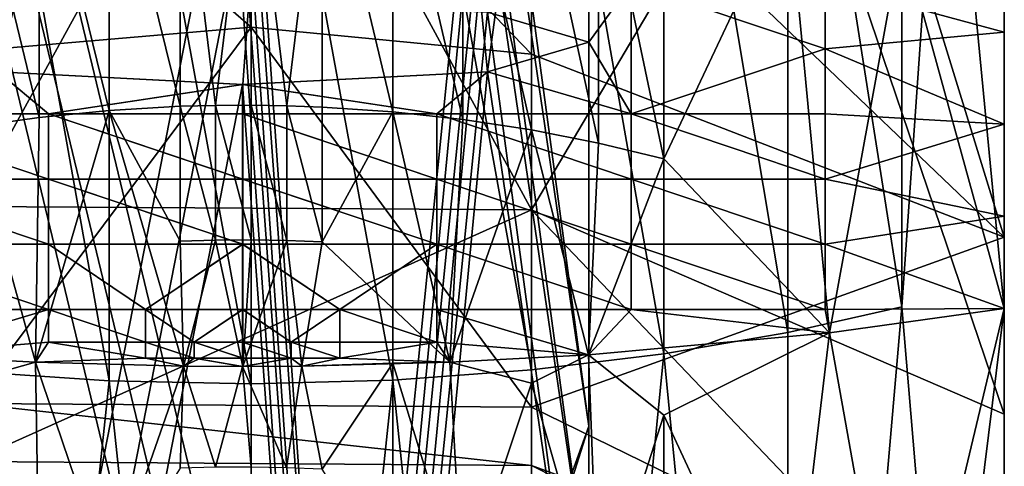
# Model space of a CAD drawing. Header units: millimetres. Extents: x 0 to 484, y -157 to 583.
# Tile 9 of 78: x 7.78 to 22, y 110.13 to 116.57. Entities that reach past the tile are written whole.
import ezdxf

# ---------------------------------------------------------------- set-up
doc = ezdxf.new("R2010")
doc.units = ezdxf.units.MM
doc.layers.add('Layer 01', color=7, linetype='Continuous', true_color=0x000000)

msp = doc.modelspace()

# ---------------------------------------------------------------- linework, layer by layer
at = {"layer": 'Layer 01'}
for points in [[(22, 151.535, 314.3), (22, 112.403, 296.512), (20.521, 127.779, 305.905)], [(22, 151.535, 314.3), (22, 115.064, 318.173), (22, 113.734, 307.343)], [(22, 113.734, 307.343), (22, 112.403, 296.512), (22, 151.535, 314.3)], [(22, 115.064, 318.173), (22, 151.535, 314.3), (22, 137.447, 326.309)], [(22, 137.447, 337.678), (22, 117.725, 339.834), (22, 116.394, 329.004)], [(22, 137.447, 326.309), (22, 137.447, 337.678), (22, 116.394, 329.004)], [(22, 116.394, 329.004), (22, 115.064, 318.173), (22, 137.447, 326.309)], [(7.464, 115.818, 324.313), (12.523, 136.512, 320.535), (6.967, 136.732, 322.328)], [(7.464, 115.818, 324.313), (11, 115.639, 322.859), (12.523, 136.512, 320.535)], [(12.523, 136.512, 320.535), (11, 115.639, 322.859), (14.536, 115.818, 324.313)], [(14.536, 115.818, 324.313), (16, 126.671, 326.542), (12.523, 136.512, 320.535)], [(21.999, 133.561, 468.766), (20.521, 112.429, 465.594), (21.999, 94.916, 452.419)], [(20.521, 123.069, 468.785), (20.521, 112.429, 465.594), (21.999, 133.561, 468.766)], [(21.999, 94.916, 452.419), (21.999, 118.803, 433.561), (21.999, 133.561, 468.766)], [(20.521, 127.779, 305.905), (22, 112.403, 296.512), (20.521, 117.778, 299.708)], [(16, 126.671, 326.542), (16, 116.249, 327.822), (14.536, 116.68, 331.331)], [(14.536, 115.818, 324.313), (16, 116.249, 327.822), (16, 126.671, 326.542)], [(18.962, 123.308, 385.293), (15.169, 119.965, 389.085), (21.999, 113.431, 390.484)], [(21.999, 113.431, 390.484), (21.999, 123.046, 383.156), (18.962, 123.308, 385.293)], [(20.521, 112.429, 465.594), (20.521, 123.069, 468.785), (18.875, 122.885, 469.739)], [(21.999, 121.715, 372.326), (21.999, 123.046, 383.156), (21.999, 113.431, 390.484)], [(18.875, 112.055, 466.492), (18.875, 122.885, 469.739), (17.083, 122.733, 470.527)], [(20.521, 112.429, 465.594), (18.875, 122.885, 469.739), (18.875, 112.055, 466.492)], [(17.083, 111.747, 467.232), (17.083, 122.733, 470.527), (15.169, 122.618, 471.117)], [(18.875, 112.055, 466.492), (17.083, 122.733, 470.527), (17.083, 111.747, 467.232)], [(9.072, 111.359, 468.163), (9.072, 122.541, 471.517), (7.064, 122.608, 471.174)], [(9.072, 111.359, 468.163), (7.064, 122.608, 471.174), (7.064, 111.494, 467.84)], [(15.169, 111.516, 467.787), (15.169, 122.618, 471.117), (13.168, 122.547, 471.488)], [(17.083, 111.747, 467.232), (15.169, 122.618, 471.117), (15.169, 111.516, 467.787)], [(11.122, 111.318, 468.263), (11.122, 122.521, 471.623), (9.072, 122.541, 471.517)], [(11.122, 111.318, 468.263), (9.072, 122.541, 471.517), (9.072, 111.359, 468.163)], [(13.168, 111.371, 468.136), (13.168, 122.547, 471.488), (11.122, 122.521, 471.623)], [(13.168, 111.371, 468.136), (11.122, 122.521, 471.623), (11.122, 111.318, 468.263)], [(15.169, 111.516, 467.787), (13.168, 122.547, 471.488), (13.168, 111.371, 468.136)], [(12.449, 100.866, 374.833), (7.464, 121.557, 371.033), (10.999, 121.735, 372.487)], [(10.999, 121.735, 372.487), (14.535, 121.557, 371.033), (12.449, 100.866, 374.833)], [(21.999, 113.431, 390.484), (21.999, 110.084, 381.503), (21.999, 121.715, 372.326)], [(21.999, 110.084, 363.113), (21.999, 121.715, 372.326), (21.999, 110.084, 381.503)], [(21.999, 121.715, 372.326), (21.999, 110.084, 363.113), (21.999, 120.385, 361.495)], [(12.449, 100.866, 374.833), (6.906, 100.632, 372.934), (7.464, 121.557, 371.033)], [(14.535, 121.557, 371.033), (15.999, 110.704, 368.804), (12.449, 100.866, 374.833)], [(15.999, 110.704, 368.804), (14.535, 121.557, 371.033), (15.999, 121.126, 367.524)], [(7.064, 113.876, 422.927), (7.064, 120.988, 430.774), (11.122, 121.27, 430.414)], [(15.169, 113.828, 422.957), (7.064, 113.876, 422.927), (11.122, 121.27, 430.414)], [(11.122, 121.27, 430.414), (15.169, 120.953, 430.819), (15.169, 113.828, 422.957)], [(15.999, 110.704, 368.804), (15.999, 121.126, 367.524), (14.535, 120.695, 364.015)], [(18.875, 120.087, 431.923), (15.169, 113.828, 422.957), (15.169, 120.953, 430.819)], [(6.966, 99.922, 367.15), (10.999, 120.516, 362.561), (7.464, 120.695, 364.015)], [(12.522, 99.702, 365.357), (14.535, 120.695, 364.015), (10.999, 120.516, 362.561)], [(15.999, 110.704, 368.804), (14.535, 120.695, 364.015), (12.522, 99.702, 365.357)], [(6.966, 99.922, 367.15), (12.522, 99.702, 365.357), (10.999, 120.516, 362.561)], [(21.999, 119.055, 350.665), (21.999, 120.385, 361.495), (21.999, 110.084, 363.113)], [(11.122, 116.465, 393.09), (11.122, 120.277, 389.494), (7.064, 119.999, 389.13)], [(15.169, 116.075, 392.754), (15.169, 119.965, 389.085), (11.122, 120.277, 389.494)], [(15.169, 116.075, 392.754), (11.122, 120.277, 389.494), (11.122, 116.465, 393.09)], [(18.875, 120.087, 431.923), (21.999, 110.878, 424.811), (15.169, 113.828, 422.957)], [(21.999, 118.803, 433.561), (21.999, 110.878, 424.811), (18.875, 120.087, 431.923)], [(11.122, 116.465, 393.09), (7.064, 119.999, 389.13), (7.064, 116.118, 392.791)], [(21.999, 113.431, 390.484), (15.169, 119.965, 389.085), (15.169, 116.075, 392.754)], [(9.073, 115.263, 293.865), (8.061, 119.39, 297.621), (9.073, 119.479, 297.506)], [(10.095, 115.322, 293.804), (9.073, 119.479, 297.506), (10.095, 119.53, 297.439)], [(10.095, 115.322, 293.804), (9.073, 115.263, 293.865), (9.073, 119.479, 297.506)], [(11.123, 119.545, 297.42), (10.609, 115.335, 293.79), (10.095, 119.53, 297.439)], [(10.095, 119.53, 297.439), (10.609, 115.335, 293.79), (10.095, 115.322, 293.804)], [(10.609, 115.335, 293.79), (11.123, 119.545, 297.42), (11.123, 115.338, 293.787)], [(11.123, 119.545, 297.42), (11.636, 115.33, 293.795), (11.123, 115.338, 293.787)], [(12.149, 119.521, 297.451), (11.636, 115.33, 293.795), (11.123, 119.545, 297.42)], [(11.636, 115.33, 293.795), (12.149, 119.521, 297.451), (12.149, 115.312, 293.815)], [(13.169, 115.243, 293.886), (12.149, 115.312, 293.815), (12.149, 119.521, 297.451)], [(13.169, 115.243, 293.886), (12.149, 119.521, 297.451), (13.169, 119.461, 297.529)], [(14.178, 115.132, 294.001), (13.169, 115.243, 293.886), (13.169, 119.461, 297.529)], [(14.178, 115.132, 294.001), (13.169, 119.461, 297.529), (14.178, 119.363, 297.655)], [(8.061, 115.162, 293.97), (7.065, 119.265, 297.783), (8.061, 119.39, 297.621)], [(9.073, 115.263, 293.865), (8.061, 115.162, 293.97), (8.061, 119.39, 297.621)], [(15.169, 114.981, 294.158), (14.178, 115.132, 294.001), (14.178, 119.363, 297.655)], [(15.169, 114.981, 294.158), (14.178, 119.363, 297.655), (15.169, 119.23, 297.828)], [(8.061, 115.162, 293.97), (7.065, 115.02, 294.116), (7.065, 119.265, 297.783)], [(12.449, 98.427, 354.983), (7.464, 119.118, 351.182), (10.999, 119.297, 352.636)], [(10.999, 119.297, 352.636), (14.535, 119.118, 351.182), (12.449, 98.427, 354.983)], [(16.14, 114.79, 294.355), (15.169, 114.981, 294.158), (15.169, 119.23, 297.828)], [(16.14, 114.79, 294.355), (15.169, 119.23, 297.828), (16.14, 119.062, 298.045)], [(12.449, 98.427, 354.983), (6.906, 98.194, 353.084), (7.464, 119.118, 351.182)], [(14.535, 119.118, 351.182), (15.999, 108.266, 348.953), (12.449, 98.427, 354.983)], [(15.999, 108.266, 348.953), (14.535, 119.118, 351.182), (15.999, 118.687, 347.673)], [(17.083, 114.563, 294.59), (16.14, 114.79, 294.355), (16.14, 119.062, 298.045)], [(17.083, 114.563, 294.59), (16.14, 119.062, 298.045), (17.083, 118.862, 298.304)], [(21.999, 119.055, 350.665), (21.999, 110.084, 363.113), (21.999, 117.725, 339.834)], [(18.876, 118.372, 298.939), (17.083, 114.563, 294.59), (17.083, 118.862, 298.304)], [(21.999, 110.878, 424.811), (21.999, 118.803, 433.561), (21.999, 94.916, 452.419)], [(15.999, 108.266, 348.953), (15.999, 118.687, 347.673), (14.535, 118.256, 344.164)], [(18.876, 118.372, 298.939), (19.474, 112.052, 293.652), (17.083, 114.563, 294.59)], [(19.474, 112.052, 293.652), (18.876, 118.372, 298.939), (20.521, 117.778, 299.708)], [(6.966, 97.484, 347.299), (10.999, 118.078, 342.71), (7.464, 118.256, 344.164)], [(12.522, 97.263, 345.506), (14.535, 118.256, 344.164), (10.999, 118.078, 342.71)], [(15.999, 108.266, 348.953), (14.535, 118.256, 344.164), (12.522, 97.263, 345.506)], [(6.966, 97.484, 347.299), (12.522, 97.263, 345.506), (10.999, 118.078, 342.71)], [(19.474, 112.052, 293.652), (20.521, 117.778, 299.708), (22, 112.403, 296.512)], [(19.414, 117.095, 334.713), (21.999, 117.725, 339.834), (21.999, 116.394, 329.004)], [(19.415, 117.095, 334.713), (22, 116.394, 329.004), (22, 117.725, 339.834)], [(21.999, 117.725, 339.834), (21.999, 110.084, 363.113), (21.999, 101.826, 344.723)], [(21.999, 101.826, 344.723), (21.999, 116.394, 329.004), (21.999, 117.725, 339.834)], [(15.999, 116.249, 327.822), (14.535, 116.68, 331.331), (16.609, 117.095, 334.713)], [(16, 116.249, 327.822), (16.61, 117.095, 334.713), (14.536, 116.68, 331.331)], [(16.609, 117.095, 334.713), (16.609, 115.213, 319.388), (15.999, 116.249, 327.822)], [(16.61, 117.095, 334.713), (16, 116.249, 327.822), (16.61, 115.213, 319.388)], [(19.414, 116.154, 327.05), (16.609, 117.095, 334.713), (19.414, 117.095, 334.713)], [(16.609, 115.213, 319.388), (16.609, 117.095, 334.713), (19.414, 116.154, 327.05)], [(19.415, 116.154, 327.05), (19.415, 117.095, 334.713), (16.61, 117.095, 334.713)], [(16.61, 115.213, 319.388), (19.415, 116.154, 327.05), (16.61, 117.095, 334.713)], [(21.999, 116.394, 329.004), (19.414, 116.154, 327.05), (19.414, 117.095, 334.713)], [(22, 116.394, 329.004), (19.415, 117.095, 334.713), (19.415, 116.154, 327.05)], [(12.449, 95.989, 335.132), (7.464, 116.68, 331.331), (10.999, 116.859, 332.785)], [(10.999, 116.859, 332.785), (14.535, 116.68, 331.331), (12.449, 95.989, 335.132)], [(12.449, 95.989, 335.132), (6.906, 95.756, 333.233), (7.464, 116.68, 331.331)], [(14.535, 116.68, 331.331), (15.999, 105.827, 329.102), (12.449, 95.989, 335.132)], [(15.999, 105.827, 329.102), (14.535, 116.68, 331.331), (15.999, 116.249, 327.822)], [(11.122, 116.465, 393.09), (7.064, 116.118, 392.791), (7.064, 111.033, 402.106)], [(7.064, 111.033, 402.106), (15.169, 110.979, 402.089), (11.122, 116.465, 393.09)], [(15.169, 110.979, 402.089), (15.169, 116.075, 392.754), (11.122, 116.465, 393.09)], [(21.999, 116.394, 329.004), (21.999, 115.064, 318.173), (19.414, 116.154, 327.05)], [(22, 116.394, 329.004), (19.415, 116.154, 327.05), (22, 115.064, 318.173)], [(21.999, 101.826, 326.333), (21.999, 115.064, 318.173), (21.999, 116.394, 329.004)], [(21.999, 101.826, 344.723), (21.999, 101.826, 326.333), (21.999, 116.394, 329.004)], [(14.535, 115.818, 324.313), (15.999, 116.249, 327.822), (16.609, 115.213, 319.388)], [(15.999, 105.827, 329.102), (15.999, 116.249, 327.822), (14.535, 115.818, 324.313)], [(14.536, 115.818, 324.313), (16.61, 115.213, 319.388), (16, 116.249, 327.822)], [(15.169, 110.979, 402.089), (21.999, 113.431, 390.484), (15.169, 116.075, 392.754)], [(16.609, 115.213, 319.388), (19.414, 116.154, 327.05), (19.414, 115.213, 319.388)], [(16.61, 115.213, 319.388), (19.415, 115.213, 319.388), (19.415, 116.154, 327.05)], [(19.414, 116.154, 327.05), (21.999, 115.064, 318.173), (19.414, 115.213, 319.388)], [(19.415, 116.154, 327.05), (19.415, 115.213, 319.388), (22, 115.064, 318.173)], [(8.194, 115.213, 319.388), (5.389, 115.213, 319.388), (7.464, 115.818, 324.313)], [(8.195, 115.213, 319.388), (7.464, 115.818, 324.313), (5.39, 115.213, 319.388)], [(6.966, 95.045, 327.449), (10.999, 115.639, 322.859), (7.464, 115.818, 324.313)], [(7.464, 115.818, 324.313), (8.195, 115.213, 319.388), (11, 115.639, 322.859)], [(7.464, 115.818, 324.313), (10.999, 115.639, 322.859), (8.194, 115.213, 319.388)], [(10.999, 115.639, 322.859), (14.535, 115.818, 324.313), (13.804, 115.213, 319.388)], [(12.522, 94.825, 325.656), (14.535, 115.818, 324.313), (10.999, 115.639, 322.859)], [(11, 115.639, 322.859), (13.805, 115.213, 319.388), (14.536, 115.818, 324.313)], [(15.999, 105.827, 329.102), (14.535, 115.818, 324.313), (12.522, 94.825, 325.656)], [(16.609, 115.213, 319.388), (13.804, 115.213, 319.388), (14.535, 115.818, 324.313)], [(16.61, 115.213, 319.388), (14.536, 115.818, 324.313), (13.805, 115.213, 319.388)], [(6.966, 95.045, 327.449), (12.522, 94.825, 325.656), (10.999, 115.639, 322.859)], [(8.194, 115.213, 319.388), (10.999, 115.639, 322.859), (10.999, 115.213, 319.388)], [(8.195, 115.213, 319.388), (11, 115.213, 319.388), (11, 115.639, 322.859)], [(10.999, 115.213, 319.388), (10.999, 115.639, 322.859), (13.804, 115.213, 319.388)], [(11, 115.213, 319.388), (13.805, 115.213, 319.388), (11, 115.639, 322.859)], [(10.609, 113.391, 291.805), (10.095, 115.322, 293.804), (10.609, 115.335, 293.79)], [(11.123, 113.394, 291.802), (10.609, 115.335, 293.79), (11.123, 115.338, 293.787)], [(11.123, 113.394, 291.802), (10.609, 113.391, 291.805), (10.609, 115.335, 293.79)], [(11.636, 113.386, 291.81), (11.123, 113.394, 291.802), (11.123, 115.338, 293.787)], [(11.636, 113.386, 291.81), (11.123, 115.338, 293.787), (11.636, 115.33, 293.795)], [(8.194, 114.272, 311.725), (5.389, 114.272, 311.725), (5.389, 115.213, 319.388)], [(8.194, 114.272, 311.725), (5.389, 115.213, 319.388), (8.194, 115.213, 319.388)], [(8.195, 114.272, 311.725), (8.195, 115.213, 319.388), (5.39, 115.213, 319.388)], [(8.195, 114.272, 311.725), (5.39, 115.213, 319.388), (5.39, 114.272, 311.725)], [(8.006, 111.628, 290.197), (8.061, 115.162, 293.97), (9.073, 115.263, 293.865)], [(8.006, 111.628, 290.197), (9.073, 115.263, 293.865), (10.145, 111.573, 289.753)], [(10.999, 114.272, 311.725), (8.194, 114.272, 311.725), (8.194, 115.213, 319.388)], [(10.999, 114.272, 311.725), (8.194, 115.213, 319.388), (10.999, 115.213, 319.388)], [(11, 114.272, 311.725), (11, 115.213, 319.388), (8.195, 115.213, 319.388)], [(11, 114.272, 311.725), (8.195, 115.213, 319.388), (8.195, 114.272, 311.725)], [(9.073, 115.263, 293.865), (10.095, 115.322, 293.804), (10.095, 113.377, 291.818)], [(10.145, 111.573, 289.753), (9.073, 115.263, 293.865), (10.095, 113.377, 291.818)], [(10.609, 113.391, 291.805), (10.095, 113.377, 291.818), (10.095, 115.322, 293.804)], [(13.804, 114.272, 311.725), (10.999, 114.272, 311.725), (10.999, 115.213, 319.388)], [(13.804, 114.272, 311.725), (10.999, 115.213, 319.388), (13.804, 115.213, 319.388)], [(13.805, 114.272, 311.725), (13.805, 115.213, 319.388), (11, 115.213, 319.388)], [(13.805, 114.272, 311.725), (11, 115.213, 319.388), (11, 114.272, 311.725)], [(12.149, 113.366, 291.828), (11.636, 113.386, 291.81), (11.636, 115.33, 293.795)], [(12.149, 113.366, 291.828), (11.636, 115.33, 293.795), (12.149, 115.312, 293.815)], [(12.149, 113.366, 291.828), (12.149, 115.312, 293.815), (13.169, 115.243, 293.886)], [(13.169, 115.243, 293.886), (13.994, 111.628, 290.197), (12.149, 113.366, 291.828)], [(14.178, 115.132, 294.001), (13.994, 111.628, 290.197), (13.169, 115.243, 293.886)], [(16.609, 114.272, 311.725), (13.804, 114.272, 311.725), (13.804, 115.213, 319.388)], [(16.609, 114.272, 311.725), (13.804, 115.213, 319.388), (16.609, 115.213, 319.388)], [(16.61, 114.272, 311.725), (16.61, 115.213, 319.388), (13.805, 115.213, 319.388)], [(16.61, 114.272, 311.725), (13.805, 115.213, 319.388), (13.805, 114.272, 311.725)], [(19.414, 114.272, 311.725), (16.609, 114.272, 311.725), (16.609, 115.213, 319.388)], [(19.414, 114.272, 311.725), (16.609, 115.213, 319.388), (19.414, 115.213, 319.388)], [(19.415, 114.272, 311.725), (19.415, 115.213, 319.388), (16.61, 115.213, 319.388)], [(19.415, 114.272, 311.725), (16.61, 115.213, 319.388), (16.61, 114.272, 311.725)], [(19.414, 115.213, 319.388), (21.999, 115.064, 318.173), (19.414, 114.272, 311.725)], [(19.415, 115.213, 319.388), (19.415, 114.272, 311.725), (22, 115.064, 318.173)], [(8.006, 111.628, 290.197), (7.065, 115.02, 294.116), (8.061, 115.162, 293.97)], [(15.169, 114.981, 294.158), (13.994, 111.628, 290.197), (14.178, 115.132, 294.001)], [(21.999, 115.064, 318.173), (21.999, 113.734, 307.343), (19.414, 114.272, 311.725)], [(22, 115.064, 318.173), (19.415, 114.272, 311.725), (22, 113.734, 307.343)], [(21.999, 115.064, 318.173), (21.999, 101.826, 326.333), (21.999, 101.826, 307.943)], [(21.999, 101.826, 307.943), (21.999, 113.734, 307.343), (21.999, 115.064, 318.173)], [(8.006, 111.628, 290.197), (6.004, 111.734, 291.064), (7.065, 115.02, 294.116)], [(15.169, 114.981, 294.158), (15.996, 111.734, 291.064), (13.994, 111.628, 290.197)], [(16.14, 114.79, 294.355), (15.996, 111.734, 291.064), (15.169, 114.981, 294.158)], [(16.14, 114.79, 294.355), (17.083, 114.563, 294.59), (15.996, 111.734, 291.064)], [(19.474, 112.052, 293.652), (15.996, 111.734, 291.064), (17.083, 114.563, 294.59)], [(8.194, 113.331, 304.063), (5.389, 113.331, 304.063), (5.389, 114.272, 311.725)], [(8.194, 113.331, 304.063), (5.389, 114.272, 311.725), (8.194, 114.272, 311.725)], [(8.195, 113.331, 304.063), (8.195, 114.272, 311.725), (5.39, 114.272, 311.725)], [(8.195, 113.331, 304.063), (5.39, 114.272, 311.725), (5.39, 113.331, 304.063)], [(10.999, 113.331, 304.063), (8.194, 113.331, 304.063), (8.194, 114.272, 311.725)], [(10.999, 113.331, 304.063), (8.194, 114.272, 311.725), (10.999, 114.272, 311.725)], [(11, 113.331, 304.063), (11, 114.272, 311.725), (8.195, 114.272, 311.725)], [(11, 113.331, 304.063), (8.195, 114.272, 311.725), (8.195, 113.331, 304.063)], [(13.804, 113.331, 304.063), (10.999, 113.331, 304.063), (10.999, 114.272, 311.725)], [(13.804, 113.331, 304.063), (10.999, 114.272, 311.725), (13.804, 114.272, 311.725)], [(13.805, 113.331, 304.063), (13.805, 114.272, 311.725), (11, 114.272, 311.725)], [(13.805, 113.331, 304.063), (11, 114.272, 311.725), (11, 113.331, 304.063)], [(16.609, 113.331, 304.063), (13.804, 113.331, 304.063), (13.804, 114.272, 311.725)], [(16.609, 113.331, 304.063), (13.804, 114.272, 311.725), (16.609, 114.272, 311.725)], [(16.61, 113.331, 304.063), (16.61, 114.272, 311.725), (13.805, 114.272, 311.725)], [(16.61, 113.331, 304.063), (13.805, 114.272, 311.725), (13.805, 113.331, 304.063)], [(19.414, 113.331, 304.063), (16.609, 113.331, 304.063), (16.609, 114.272, 311.725)], [(19.414, 113.331, 304.063), (16.609, 114.272, 311.725), (19.414, 114.272, 311.725)], [(19.415, 113.331, 304.063), (19.415, 114.272, 311.725), (16.61, 114.272, 311.725)], [(19.415, 113.331, 304.063), (16.61, 114.272, 311.725), (16.61, 113.331, 304.063)], [(21.999, 113.734, 307.343), (19.414, 113.331, 304.063), (19.414, 114.272, 311.725)], [(22, 113.734, 307.343), (19.415, 114.272, 311.725), (19.415, 113.331, 304.063)], [(15.169, 113.828, 422.957), (7.064, 110.193, 412.72), (7.064, 113.876, 422.927)], [(15.169, 113.828, 422.957), (15.169, 110.136, 412.728), (7.064, 110.193, 412.72)], [(15.169, 113.828, 422.957), (21.999, 110.878, 424.811), (21.999, 106.681, 413.185)], [(15.169, 113.828, 422.957), (21.999, 106.681, 413.185), (15.169, 110.136, 412.728)], [(19.414, 113.331, 304.063), (21.999, 113.734, 307.343), (21.999, 112.403, 296.512)], [(19.415, 113.331, 304.063), (22, 112.403, 296.512), (22, 113.734, 307.343)], [(21.999, 101.826, 307.943), (21.999, 112.403, 296.512), (21.999, 113.734, 307.343)], [(10.095, 113.377, 291.818), (10.609, 113.391, 291.805), (10.145, 111.573, 289.753)], [(10.145, 111.573, 289.753), (10.609, 113.391, 291.805), (11, 111.568, 289.714)], [(11, 111.568, 289.714), (10.609, 113.391, 291.805), (11.123, 113.394, 291.802)], [(11, 111.568, 289.714), (11.123, 113.394, 291.802), (11.636, 113.386, 291.81)], [(11.636, 113.386, 291.81), (11.855, 111.573, 289.753), (11, 111.568, 289.714)], [(12.149, 113.366, 291.828), (11.855, 111.573, 289.753), (11.636, 113.386, 291.81)], [(11.855, 111.573, 289.753), (12.149, 113.366, 291.828), (13.994, 111.628, 290.197)], [(15.169, 110.979, 402.089), (21.999, 107.639, 401.094), (21.999, 113.431, 390.484)], [(21.999, 107.639, 401.094), (21.999, 110.084, 381.503), (21.999, 113.431, 390.484)], [(8.194, 112.389, 296.4), (5.389, 112.389, 296.4), (5.389, 113.331, 304.063)], [(8.194, 112.389, 296.4), (5.389, 113.331, 304.063), (8.194, 113.331, 304.063)], [(8.195, 112.389, 296.4), (8.195, 113.331, 304.063), (5.39, 113.331, 304.063)], [(8.195, 112.389, 296.4), (5.39, 113.331, 304.063), (5.39, 112.389, 296.4)], [(8.194, 113.331, 304.063), (9.597, 112.389, 296.4), (8.194, 112.389, 296.4)], [(10.999, 113.331, 304.063), (9.597, 112.389, 296.4), (8.194, 113.331, 304.063)], [(8.195, 113.331, 304.063), (8.195, 112.389, 296.4), (9.597, 112.389, 296.4)], [(11, 113.331, 304.063), (8.195, 113.331, 304.063), (9.597, 112.389, 296.4)], [(9.597, 112.389, 296.4), (11, 112.389, 296.4), (11, 113.331, 304.063)], [(9.597, 112.389, 296.4), (10.999, 113.331, 304.063), (10.999, 112.389, 296.4)], [(10.999, 113.331, 304.063), (12.402, 112.389, 296.4), (10.999, 112.389, 296.4)], [(13.804, 113.331, 304.063), (12.402, 112.389, 296.4), (10.999, 113.331, 304.063)], [(11, 113.331, 304.063), (11, 112.389, 296.4), (12.403, 112.389, 296.4)], [(13.805, 113.331, 304.063), (11, 113.331, 304.063), (12.403, 112.389, 296.4)], [(12.402, 112.389, 296.4), (13.804, 113.331, 304.063), (13.804, 112.389, 296.4)], [(12.403, 112.389, 296.4), (13.805, 112.389, 296.4), (13.805, 113.331, 304.063)], [(16.609, 112.389, 296.4), (13.804, 112.389, 296.4), (13.804, 113.331, 304.063)], [(16.609, 112.389, 296.4), (13.804, 113.331, 304.063), (16.609, 113.331, 304.063)], [(16.61, 112.389, 296.4), (16.61, 113.331, 304.063), (13.805, 113.331, 304.063)], [(16.61, 112.389, 296.4), (13.805, 113.331, 304.063), (13.805, 112.389, 296.4)], [(19.414, 112.389, 296.4), (16.609, 112.389, 296.4), (16.609, 113.331, 304.063)], [(19.414, 112.389, 296.4), (16.609, 113.331, 304.063), (19.414, 113.331, 304.063)], [(19.415, 112.389, 296.4), (19.415, 113.331, 304.063), (16.61, 113.331, 304.063)], [(19.415, 112.389, 296.4), (16.61, 113.331, 304.063), (16.61, 112.389, 296.4)], [(21.999, 112.403, 296.512), (19.414, 112.389, 296.4), (19.414, 113.331, 304.063)], [(22, 112.403, 296.512), (19.415, 113.331, 304.063), (19.415, 112.389, 296.4)], [(8.194, 112.389, 296.4), (6.003, 111.734, 291.064), (5.389, 112.389, 296.4)], [(8.195, 112.389, 296.4), (5.39, 112.389, 296.4), (6.004, 111.734, 291.064)], [(8.194, 111.919, 292.569), (6.003, 111.734, 291.064), (8.194, 112.389, 296.4)], [(8.195, 111.919, 292.569), (8.195, 112.389, 296.4), (6.004, 111.734, 291.064)], [(9.597, 111.919, 292.569), (8.194, 111.919, 292.569), (8.194, 112.389, 296.4)], [(9.597, 111.919, 292.569), (8.194, 112.389, 296.4), (9.597, 112.389, 296.4)], [(9.597, 111.919, 292.569), (9.597, 112.389, 296.4), (8.195, 112.389, 296.4)], [(9.597, 111.919, 292.569), (8.195, 112.389, 296.4), (8.195, 111.919, 292.569)], [(9.597, 112.389, 296.4), (9.597, 111.919, 292.569), (10.299, 111.919, 292.569)], [(11, 112.389, 296.4), (9.597, 112.389, 296.4), (10.299, 111.919, 292.569)], [(9.597, 112.389, 296.4), (10.298, 111.919, 292.569), (9.597, 111.919, 292.569)], [(10.999, 112.389, 296.4), (10.298, 111.919, 292.569), (9.597, 112.389, 296.4)], [(10.298, 111.919, 292.569), (10.999, 112.389, 296.4), (10.999, 111.919, 292.569)], [(10.299, 111.919, 292.569), (11, 111.919, 292.569), (11, 112.389, 296.4)], [(10.999, 112.389, 296.4), (11.7, 111.919, 292.569), (10.999, 111.919, 292.569)], [(12.402, 112.389, 296.4), (11.7, 111.919, 292.569), (10.999, 112.389, 296.4)], [(11, 112.389, 296.4), (11, 111.919, 292.569), (11.701, 111.919, 292.569)], [(12.403, 112.389, 296.4), (11, 112.389, 296.4), (11.701, 111.919, 292.569)], [(11.7, 111.919, 292.569), (12.402, 112.389, 296.4), (12.402, 111.919, 292.569)], [(11.701, 111.919, 292.569), (12.403, 111.919, 292.569), (12.403, 112.389, 296.4)], [(13.804, 111.919, 292.569), (12.402, 111.919, 292.569), (12.402, 112.389, 296.4)], [(13.804, 111.919, 292.569), (12.402, 112.389, 296.4), (13.804, 112.389, 296.4)], [(13.805, 111.919, 292.569), (13.805, 112.389, 296.4), (12.403, 112.389, 296.4)], [(13.805, 111.919, 292.569), (12.403, 112.389, 296.4), (12.403, 111.919, 292.569)], [(13.804, 111.919, 292.569), (13.804, 112.389, 296.4), (15.995, 111.734, 291.064)], [(13.804, 112.389, 296.4), (16.609, 112.389, 296.4), (15.995, 111.734, 291.064)], [(13.805, 111.919, 292.569), (15.996, 111.734, 291.064), (13.805, 112.389, 296.4)], [(13.805, 112.389, 296.4), (15.996, 111.734, 291.064), (16.61, 112.389, 296.4)], [(19.473, 112.052, 293.652), (15.995, 111.734, 291.064), (16.609, 112.389, 296.4)], [(19.474, 112.052, 293.652), (16.61, 112.389, 296.4), (15.996, 111.734, 291.064)], [(16.609, 112.389, 296.4), (19.414, 112.389, 296.4), (19.473, 112.052, 293.652)], [(16.61, 112.389, 296.4), (19.474, 112.052, 293.652), (19.415, 112.389, 296.4)], [(20.521, 112.429, 465.594), (18.875, 112.055, 466.492), (18.875, 93.452, 453.899)], [(18.875, 93.452, 453.899), (21.999, 94.916, 452.419), (20.521, 112.429, 465.594)], [(21.999, 112.403, 296.512), (19.473, 112.052, 293.652), (19.414, 112.389, 296.4)], [(22, 112.403, 296.512), (19.415, 112.389, 296.4), (19.474, 112.052, 293.652)], [(19.473, 112.052, 293.652), (21.999, 112.403, 296.512), (20.521, 106.209, 287.419)], [(20.521, 100.457, 278.112), (20.521, 106.209, 287.419), (21.999, 112.403, 296.512)], [(21.999, 112.403, 296.512), (21.999, 89.848, 258.749), (20.521, 100.457, 278.112)], [(21.999, 112.403, 296.512), (21.999, 101.826, 307.943), (21.999, 101.826, 289.553)], [(21.999, 112.403, 296.512), (21.999, 101.826, 289.553), (21.999, 89.848, 258.749)], [(8.194, 111.919, 292.569), (8.005, 111.628, 290.197), (6.003, 111.734, 291.064)], [(8.195, 111.919, 292.569), (6.004, 111.734, 291.064), (8.006, 111.628, 290.197)], [(9.597, 111.684, 290.653), (8.005, 111.628, 290.197), (8.194, 111.919, 292.569)], [(9.597, 111.684, 290.653), (8.195, 111.919, 292.569), (8.006, 111.628, 290.197)], [(8.194, 111.919, 292.569), (9.597, 111.919, 292.569), (9.597, 111.684, 290.653)], [(8.195, 111.919, 292.569), (9.597, 111.684, 290.653), (9.597, 111.919, 292.569)], [(10.299, 111.684, 290.653), (10.299, 111.919, 292.569), (9.597, 111.919, 292.569)], [(10.299, 111.684, 290.653), (9.597, 111.919, 292.569), (9.597, 111.684, 290.653)], [(10.298, 111.684, 290.653), (9.597, 111.684, 290.653), (9.597, 111.919, 292.569)], [(10.298, 111.684, 290.653), (9.597, 111.919, 292.569), (10.298, 111.919, 292.569)], [(10.999, 111.684, 290.653), (10.298, 111.684, 290.653), (10.298, 111.919, 292.569)], [(10.999, 111.684, 290.653), (10.298, 111.919, 292.569), (10.999, 111.919, 292.569)], [(11, 111.684, 290.653), (11, 111.919, 292.569), (10.299, 111.919, 292.569)], [(11, 111.684, 290.653), (10.299, 111.919, 292.569), (10.299, 111.684, 290.653)], [(11.7, 111.684, 290.653), (10.999, 111.684, 290.653), (10.999, 111.919, 292.569)], [(11.7, 111.684, 290.653), (10.999, 111.919, 292.569), (11.7, 111.919, 292.569)], [(11.701, 111.684, 290.653), (11.701, 111.919, 292.569), (11, 111.919, 292.569)], [(11.701, 111.684, 290.653), (11, 111.919, 292.569), (11, 111.684, 290.653)], [(12.402, 111.684, 290.653), (11.7, 111.684, 290.653), (11.7, 111.919, 292.569)], [(12.402, 111.684, 290.653), (11.7, 111.919, 292.569), (12.402, 111.919, 292.569)], [(12.403, 111.684, 290.653), (12.403, 111.919, 292.569), (11.701, 111.919, 292.569)], [(12.403, 111.684, 290.653), (11.701, 111.919, 292.569), (11.701, 111.684, 290.653)], [(12.402, 111.684, 290.653), (12.402, 111.919, 292.569), (13.804, 111.919, 292.569)], [(13.804, 111.919, 292.569), (13.993, 111.628, 290.197), (12.402, 111.684, 290.653)], [(12.403, 111.684, 290.653), (13.805, 111.919, 292.569), (12.403, 111.919, 292.569)], [(13.805, 111.919, 292.569), (12.403, 111.684, 290.653), (13.994, 111.628, 290.197)], [(13.993, 111.628, 290.197), (13.804, 111.919, 292.569), (15.995, 111.734, 291.064)], [(13.994, 111.628, 290.197), (15.996, 111.734, 291.064), (13.805, 111.919, 292.569)], [(19.473, 112.052, 293.652), (17.083, 110.861, 290.61), (15.995, 111.734, 291.064)], [(18.875, 93.452, 453.899), (18.875, 112.055, 466.492), (17.083, 111.747, 467.232)], [(17.083, 110.861, 290.61), (19.473, 112.052, 293.652), (18.875, 107.006, 286.862)], [(18.875, 107.006, 286.862), (19.473, 112.052, 293.652), (20.521, 106.209, 287.419)], [(6.003, 111.734, 291.064), (8.005, 111.628, 290.197), (7.064, 111.366, 290.188)], [(8.005, 111.628, 290.197), (9.597, 111.684, 290.653), (10.144, 111.573, 289.753)], [(8.006, 111.628, 290.197), (10.145, 111.573, 289.753), (9.597, 111.684, 290.653)], [(9.597, 111.684, 290.653), (10.145, 111.573, 289.753), (10.299, 111.684, 290.653)], [(9.597, 111.684, 290.653), (10.298, 111.684, 290.653), (10.144, 111.573, 289.753)], [(10.144, 111.573, 289.753), (10.298, 111.684, 290.653), (10.999, 111.568, 289.714)], [(10.145, 111.573, 289.753), (11, 111.568, 289.714), (10.299, 111.684, 290.653)], [(10.999, 111.684, 290.653), (10.999, 111.568, 289.714), (10.298, 111.684, 290.653)], [(11, 111.684, 290.653), (10.299, 111.684, 290.653), (11, 111.568, 289.714)], [(10.999, 111.568, 289.714), (10.999, 111.684, 290.653), (11.7, 111.684, 290.653)], [(11.7, 111.684, 290.653), (11.854, 111.573, 289.753), (10.999, 111.568, 289.714)], [(11, 111.568, 289.714), (11.701, 111.684, 290.653), (11, 111.684, 290.653)], [(11.701, 111.684, 290.653), (11, 111.568, 289.714), (11.855, 111.573, 289.753)], [(12.402, 111.684, 290.653), (11.854, 111.573, 289.753), (11.7, 111.684, 290.653)], [(12.403, 111.684, 290.653), (11.701, 111.684, 290.653), (11.855, 111.573, 289.753)], [(11.854, 111.573, 289.753), (12.402, 111.684, 290.653), (13.993, 111.628, 290.197)], [(11.855, 111.573, 289.753), (13.994, 111.628, 290.197), (12.403, 111.684, 290.653)], [(13.993, 111.628, 290.197), (15.995, 111.734, 291.064), (15.169, 111.323, 290.225)], [(17.083, 111.747, 467.232), (15.169, 111.516, 467.787), (15.169, 92.465, 454.897)], [(15.169, 92.465, 454.897), (18.875, 93.452, 453.899), (17.083, 111.747, 467.232)], [(15.995, 111.734, 291.064), (16.139, 107.932, 286.215), (15.169, 111.323, 290.225)], [(16.139, 107.932, 286.215), (15.995, 111.734, 291.064), (17.083, 110.861, 290.61)], [(7.064, 111.366, 290.188), (8.005, 111.628, 290.197), (8.061, 108.371, 285.908)], [(9.072, 111.359, 468.163), (7.064, 111.494, 467.84), (7.064, 92.425, 454.937)], [(8.005, 111.628, 290.197), (10.144, 111.573, 289.753), (9.072, 108.49, 285.825)], [(8.005, 111.628, 290.197), (9.072, 108.49, 285.825), (8.061, 108.371, 285.908)], [(10.144, 111.573, 289.753), (10.095, 110.096, 287.89), (9.072, 108.49, 285.825)], [(10.095, 110.096, 287.89), (10.144, 111.573, 289.753), (10.608, 110.111, 287.878)], [(10.608, 110.111, 287.878), (10.144, 111.573, 289.753), (10.999, 111.568, 289.714)], [(11.122, 110.114, 287.876), (10.608, 110.111, 287.878), (10.999, 111.568, 289.714)], [(11.854, 111.573, 289.753), (11.635, 110.105, 287.883), (10.999, 111.568, 289.714)], [(11.122, 110.114, 287.876), (10.999, 111.568, 289.714), (11.635, 110.105, 287.883)], [(11.854, 111.573, 289.753), (12.148, 110.084, 287.899), (11.635, 110.105, 287.883)], [(11.854, 111.573, 289.753), (13.993, 111.628, 290.197), (13.168, 111.612, 289.983)], [(12.148, 110.084, 287.899), (11.854, 111.573, 289.753), (13.168, 111.612, 289.983)], [(13.168, 108.466, 285.842), (12.148, 110.084, 287.899), (13.168, 111.612, 289.983)], [(14.177, 108.335, 285.933), (13.168, 111.612, 289.983), (13.993, 111.628, 290.197)], [(13.168, 111.612, 289.983), (14.177, 108.335, 285.933), (13.168, 108.466, 285.842)], [(15.169, 92.465, 454.897), (15.169, 111.516, 467.787), (13.168, 111.371, 468.136)], [(14.177, 108.335, 285.933), (13.993, 111.628, 290.197), (15.169, 111.323, 290.225)], [(7.064, 111.366, 290.188), (8.061, 108.371, 285.908), (7.064, 108.203, 286.025)], [(7.064, 92.425, 454.937), (11.122, 92.103, 455.263), (9.072, 111.359, 468.163)], [(11.122, 92.103, 455.263), (11.122, 111.318, 468.263), (9.072, 111.359, 468.163)], [(13.168, 111.371, 468.136), (11.122, 111.318, 468.263), (11.122, 92.103, 455.263)], [(11.122, 92.103, 455.263), (15.169, 92.465, 454.897), (13.168, 111.371, 468.136)], [(14.177, 108.335, 285.933), (15.169, 111.323, 290.225), (15.169, 108.156, 286.058)], [(15.169, 111.323, 290.225), (16.139, 107.932, 286.215), (15.169, 108.156, 286.058)], [(15.169, 110.136, 412.728), (15.169, 110.979, 402.089), (7.064, 111.033, 402.106)], [(15.169, 110.136, 412.728), (7.064, 111.033, 402.106), (7.064, 110.193, 412.72)], [(21.999, 107.639, 401.094), (15.169, 110.979, 402.089), (15.169, 110.136, 412.728)], [(16.139, 107.932, 286.215), (17.083, 110.861, 290.61), (17.083, 107.663, 286.403)], [(17.083, 107.663, 286.403), (17.083, 110.861, 290.61), (18.875, 107.006, 286.862)], [(21.999, 106.681, 413.185), (21.999, 110.878, 424.811), (21.999, 94.916, 452.419)], [(12.449, 100.866, 374.833), (15.999, 110.704, 368.804), (15.999, 100.282, 370.084)], [(12.522, 99.702, 365.357), (15.999, 100.282, 370.084), (15.999, 110.704, 368.804)], [(21.999, 107.639, 401.094), (15.169, 110.136, 412.728), (21.999, 106.681, 413.185)]]:
    msp.add_3dface(points, dxfattribs=at)

doc.saveas('drawing.dxf')
